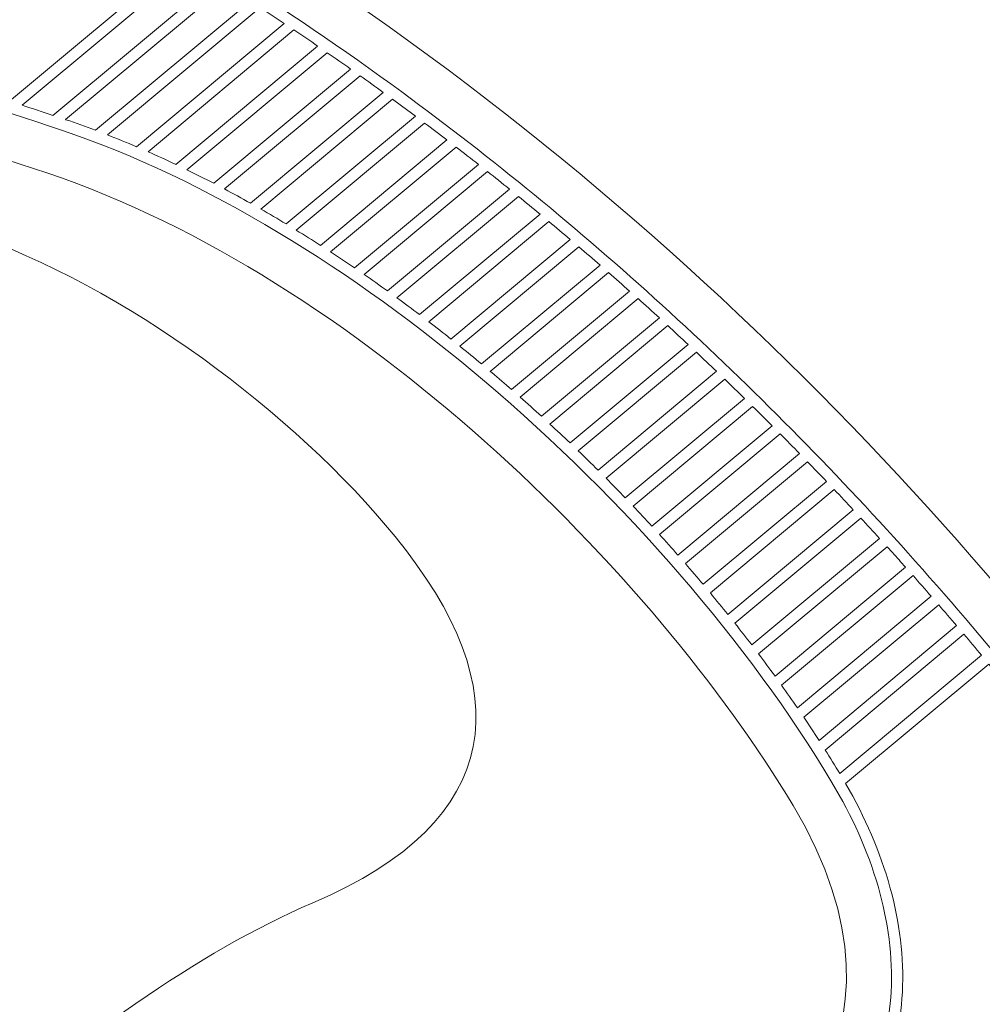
# Model space of a CAD drawing. Header units: centimetres. Extents: x -33 to 33, y -31.2 to 31.2.
# Tile 7 of 41: x -18 to -14.6, y -9.2 to -5.8. Entities that reach past the tile are written whole.
import ezdxf

# ---------------------------------------------------------------- set-up
doc = ezdxf.new("R2010")
doc.units = ezdxf.units.CM
doc.header["$MEASUREMENT"] = 0
doc.layers.add('layer 1', color=7, linetype='Continuous')

msp = doc.modelspace()

# ---------------------------------------------------------------- linework, layer by layer
at = {"layer": 'layer 1', "color": 250, "lineweight": 9}
for points, knots in [([(-23.06365, -13.45399), (-23.5468, -13.6247), (-23.89238, -14.08497), (-23.89238, -14.62706), (-23.89238, -14.62706), (-23.89238, -15.3148), (-23.33619, -15.87103), (-22.64842, -15.87103), (-22.64842, -15.87103), (-21.96063, -15.87103), (-21.40444, -15.31484), (-21.40444, -14.62706), (-21.40444, -14.62706), (-21.40444, -14.46648), (-21.43475, -14.31309), (-21.49001, -14.17225), (-21.49001, -14.17225), (-20.04626, -11.73216), (-16.25499, -10.11967), (-13.84836, -10.32271), (-13.84836, -10.32271), (-13.55575, -10.34739), (-12.9629, -10.08198), (-13.36957, -9.40277), (-13.36957, -9.40277), (-14.73709, -7.11894), (-17.56668, -4.13186), (-22.06441, -3.93252), (-22.06441, -3.93252), (-22.82042, -3.89902), (-22.91938, -4.95673), (-22.22923, -5.02456), (-22.22923, -5.02456), (-21.71272, -5.07531), (-21.31317, -5.69331), (-21.4772, -6.42047), (-21.4772, -6.42047), (-21.4772, -6.42047), (-23.06365, -13.45399), (-23.06365, -13.45399)], [0, 0, 0, 0, 0.0909091, 0.0909091, 0.0909091, 0.0909091, 0.1818182, 0.1818182, 0.1818182, 0.1818182, 0.2727273, 0.2727273, 0.2727273, 0.2727273, 0.3636364, 0.3636364, 0.3636364, 0.3636364, 0.4545455, 0.4545455, 0.4545455, 0.4545455, 0.5454545, 0.5454545, 0.5454545, 0.5454545, 0.6363636, 0.6363636, 0.6363636, 0.6363636, 0.7272727, 0.7272727, 0.7272727, 0.7272727, 0.8181818, 0.8181818, 0.8181818, 0.8181818, 1, 1, 1, 1]), ([(-21.39161, -12.50324), (-21.50491, -12.87453), (-21.20703, -12.92251), (-21.01815, -12.71594), (-21.01815, -12.71594), (-19.87241, -11.46281), (-18.4231, -10.53304), (-15.84215, -9.90209), (-15.84215, -9.90209), (-15.37087, -9.78688), (-14.8052, -9.27528), (-15.28741, -8.46991), (-15.28741, -8.46991), (-15.76962, -7.66456), (-16.78562, -6.65234), (-17.85437, -6.29157), (-17.85437, -6.29157), (-18.92311, -5.93078), (-19.41483, -5.87284), (-19.74934, -6.97137), (-19.74934, -6.97137), (-20.03597, -7.91271), (-21.3565, -12.38818), (-21.39161, -12.50324)], [0, 0, 0, 0, 0.1428571, 0.1428571, 0.1428571, 0.1428571, 0.2857143, 0.2857143, 0.2857143, 0.2857143, 0.4285714, 0.4285714, 0.4285714, 0.4285714, 0.5714286, 0.5714286, 0.5714286, 0.5714286, 0.7142857, 0.7142857, 0.7142857, 0.7142857, 1, 1, 1, 1]), ([(-19.11507, -10.53806), (-18.66477, -10.07202), (-17.73047, -9.13983), (-16.94232, -8.80516), (-16.94232, -8.80516), (-16.27651, -8.52252), (-16.2279, -8.07024), (-16.65807, -7.54317), (-16.65807, -7.54317), (-17.00473, -7.11836), (-17.59084, -6.67869), (-18.13401, -6.49534), (-18.13401, -6.49534), (-18.78077, -6.277), (-19.35431, -6.40513), (-19.40178, -7.35491), (-19.40178, -7.35491), (-19.47779, -8.87635), (-19.90637, -9.44597), (-20.11458, -9.96989), (-20.11458, -9.96989), (-20.23638, -10.27636), (-20.14432, -10.47021), (-19.91094, -10.65453), (-19.91094, -10.65453), (-19.66012, -10.85262), (-19.35322, -10.78453), (-19.11507, -10.53806)], [0, 0, 0, 0, 0.125, 0.125, 0.125, 0.125, 0.25, 0.25, 0.25, 0.25, 0.375, 0.375, 0.375, 0.375, 0.5, 0.5, 0.5, 0.5, 0.625, 0.625, 0.625, 0.625, 0.75, 0.75, 0.75, 0.75, 1, 1, 1, 1])]:
    msp.add_open_spline(points, degree=3, knots=knots, dxfattribs=at)
at = {"layer": 'layer 1', "color": 2, "lineweight": 9}
for points, knots in [([(-14.61306, -7.98217), (-14.61306, -7.98217), (-15.1064, -8.39381), (-15.1064, -8.39381), (-15.1064, -8.39381), (-14.97216, -8.62605), (-14.89865, -8.87354), (-14.91096, -9.113), (-14.91096, -9.113), (-14.92249, -9.33782), (-15.00956, -9.55527), (-15.19264, -9.74592), (-15.19264, -9.74592), (-15.19264, -9.74592), (-15.22063, -9.71902), (-15.22063, -9.71902), (-15.22063, -9.71902), (-15.04454, -9.53562), (-14.96081, -9.32679), (-14.94973, -9.11103), (-14.94973, -9.11103), (-14.93741, -8.87139), (-15.0144, -8.62258), (-15.15372, -8.38988), (-15.15372, -8.38988), (-15.44055, -7.91082), (-15.86479, -7.41924), (-16.35015, -7.00807), (-16.35015, -7.00807), (-16.80273, -6.62471), (-17.3082, -6.31148), (-17.80447, -6.14396), (-17.80447, -6.14396), (-18.27674, -5.98453), (-18.66683, -5.87586), (-18.98649, -5.91002), (-18.98649, -5.91002), (-19.30281, -5.94385), (-19.55195, -6.11906), (-19.74692, -6.52675), (-19.74692, -6.52675), (-19.74692, -6.52675), (-19.78189, -6.51002), (-19.78189, -6.51002), (-19.78189, -6.51002), (-19.58014, -6.08816), (-19.32076, -5.9067), (-18.99059, -5.87141), (-18.99059, -5.87141), (-18.70934, -5.84134), (-18.37788, -5.91839), (-17.98695, -6.04305), (-17.98695, -6.04305), (-17.98695, -6.04305), (-17.39492, -5.549), (-17.39492, -5.549), (-17.39492, -5.549), (-17.98038, -5.19182), (-18.59244, -4.89977), (-19.22823, -4.67482), (-19.22823, -4.67482), (-20.13132, -4.35526), (-21.08236, -4.17086), (-22.073, -4.12696), (-22.073, -4.12696), (-22.153, -4.12343), (-22.22948, -4.13662), (-22.29532, -4.16922), (-22.29532, -4.16922), (-22.35552, -4.19903), (-22.40714, -4.24535), (-22.44468, -4.31015), (-22.44468, -4.31015), (-22.4764, -4.36488), (-22.49523, -4.42923), (-22.49852, -4.494), (-22.49852, -4.494), (-22.50165, -4.55571), (-22.49073, -4.61777), (-22.46351, -4.67212), (-22.46351, -4.67212), (-22.43954, -4.71999), (-22.40586, -4.75588), (-22.36539, -4.78138), (-22.36539, -4.78138), (-22.32089, -4.80944), (-22.26786, -4.82521), (-22.21018, -4.83087), (-22.21018, -4.83087), (-22.18179, -4.83365), (-22.15371, -4.83778), (-22.12621, -4.84314), (-22.12621, -4.84314), (-22.09837, -4.84854), (-22.07072, -4.85534), (-22.04333, -4.8634), (-22.04333, -4.8634), (-21.90044, -4.90551), (-21.7734, -4.98042), (-21.66541, -5.0773), (-21.66541, -5.0773), (-21.54973, -5.18106), (-21.45582, -5.31009), (-21.3875, -5.45109), (-21.3875, -5.45109), (-21.3875, -5.45109), (-21.42247, -5.46798), (-21.42247, -5.46798), (-21.42247, -5.46798), (-21.48868, -5.33132), (-21.57952, -5.20642), (-21.69126, -5.10619), (-21.69126, -5.10619), (-21.79507, -5.01307), (-21.91708, -4.94108), (-22.05426, -4.90066), (-22.05426, -4.90066), (-22.08025, -4.89304), (-22.10675, -4.88652), (-22.13359, -4.8813), (-22.13359, -4.8813), (-22.16036, -4.87607), (-22.1872, -4.8721), (-22.21393, -4.8695), (-22.21393, -4.8695), (-22.27747, -4.86326), (-22.33623, -4.84567), (-22.38607, -4.81424), (-22.38607, -4.81424), (-22.43236, -4.78508), (-22.47085, -4.7441), (-22.4982, -4.68946), (-22.4982, -4.68946), (-22.52856, -4.62884), (-22.54076, -4.56009), (-22.53729, -4.49201), (-22.53729, -4.49201), (-22.53369, -4.42112), (-22.51305, -4.35067), (-22.47829, -4.29068), (-22.47829, -4.29068), (-22.43669, -4.21887), (-22.37938, -4.16749), (-22.3125, -4.13438), (-22.3125, -4.13438), (-22.24063, -4.09877), (-22.15771, -4.08436), (-22.07132, -4.08818), (-22.07132, -4.08818), (-21.07673, -4.13226), (-20.12192, -4.31738), (-19.21531, -4.63818), (-19.21531, -4.63818), (-18.30386, -4.96065), (-17.44106, -5.42029), (-16.63535, -6.01155), (-16.63535, -6.01155), (-16.01501, -6.46678), (-15.43784, -6.99413), (-14.91631, -7.57213), (-14.91631, -7.57213), (-14.38283, -8.16341), (-13.90735, -8.80797), (-13.50326, -9.48282), (-13.50326, -9.48282), (-13.4263, -9.61139), (-13.39311, -9.74147), (-13.4025, -9.85309), (-13.4025, -9.85309), (-13.40721, -9.90887), (-13.42253, -9.96025), (-13.44833, -10.00469), (-13.44833, -10.00469), (-13.47422, -10.04936), (-13.5107, -10.087), (-13.55748, -10.115), (-13.55748, -10.115), (-13.62746, -10.15689), (-13.72029, -10.17719), (-13.83522, -10.1675), (-13.83522, -10.1675), (-14.55516, -10.10676), (-15.33491, -10.20107), (-16.09901, -10.3924), (-16.09901, -10.3924), (-16.97943, -10.61287), (-17.83892, -10.96217), (-18.5623, -11.35172), (-18.5623, -11.35172), (-19.15026, -11.66834), (-19.73628, -12.05565), (-20.26234, -12.5084), (-20.26234, -12.5084), (-20.72801, -12.90915), (-21.14687, -13.36129), (-21.47864, -13.86111), (-21.47864, -13.86111), (-21.47864, -13.86111), (-21.51103, -13.83967), (-21.51103, -13.83967), (-21.51103, -13.83967), (-21.17722, -13.33672), (-20.7559, -12.88192), (-20.28758, -12.47887), (-20.28758, -12.47887), (-19.75923, -12.02418), (-19.17088, -11.6353), (-18.58072, -11.3175), (-18.58072, -11.3175), (-17.85472, -10.92653), (-16.99206, -10.57594), (-16.10844, -10.35466), (-16.10844, -10.35466), (-15.34046, -10.16234), (-14.55637, -10.06762), (-13.83202, -10.12871), (-13.83202, -10.12871), (-13.72555, -10.1377), (-13.64056, -10.11949), (-13.57742, -10.0817), (-13.57742, -10.0817), (-13.5365, -10.05719), (-13.50459, -10.02429), (-13.48193, -9.98522), (-13.48193, -9.98522), (-13.45911, -9.94589), (-13.4455, -9.90003), (-13.44129, -9.84989), (-13.44129, -9.84989), (-13.43255, -9.746), (-13.4639, -9.62406), (-13.53656, -9.50276), (-13.53656, -9.50276), (-13.8534, -8.97358), (-14.21442, -8.463), (-14.61306, -7.98217)], [0, 0, 0, 0, 0.0166667, 0.0166667, 0.0166667, 0.0166667, 0.0333333, 0.0333333, 0.0333333, 0.0333333, 0.05, 0.05, 0.05, 0.05, 0.0666667, 0.0666667, 0.0666667, 0.0666667, 0.0833333, 0.0833333, 0.0833333, 0.0833333, 0.1, 0.1, 0.1, 0.1, 0.1166667, 0.1166667, 0.1166667, 0.1166667, 0.1333333, 0.1333333, 0.1333333, 0.1333333, 0.15, 0.15, 0.15, 0.15, 0.1666667, 0.1666667, 0.1666667, 0.1666667, 0.1833333, 0.1833333, 0.1833333, 0.1833333, 0.2, 0.2, 0.2, 0.2, 0.2166667, 0.2166667, 0.2166667, 0.2166667, 0.2333333, 0.2333333, 0.2333333, 0.2333333, 0.25, 0.25, 0.25, 0.25, 0.2666667, 0.2666667, 0.2666667, 0.2666667, 0.2833333, 0.2833333, 0.2833333, 0.2833333, 0.3, 0.3, 0.3, 0.3, 0.3166667, 0.3166667, 0.3166667, 0.3166667, 0.3333333, 0.3333333, 0.3333333, 0.3333333, 0.35, 0.35, 0.35, 0.35, 0.3666667, 0.3666667, 0.3666667, 0.3666667, 0.3833333, 0.3833333, 0.3833333, 0.3833333, 0.4, 0.4, 0.4, 0.4, 0.4166667, 0.4166667, 0.4166667, 0.4166667, 0.4333333, 0.4333333, 0.4333333, 0.4333333, 0.45, 0.45, 0.45, 0.45, 0.4666667, 0.4666667, 0.4666667, 0.4666667, 0.4833333, 0.4833333, 0.4833333, 0.4833333, 0.5, 0.5, 0.5, 0.5, 0.5166667, 0.5166667, 0.5166667, 0.5166667, 0.5333333, 0.5333333, 0.5333333, 0.5333333, 0.55, 0.55, 0.55, 0.55, 0.5666667, 0.5666667, 0.5666667, 0.5666667, 0.5833333, 0.5833333, 0.5833333, 0.5833333, 0.6, 0.6, 0.6, 0.6, 0.6166667, 0.6166667, 0.6166667, 0.6166667, 0.6333333, 0.6333333, 0.6333333, 0.6333333, 0.65, 0.65, 0.65, 0.65, 0.6666667, 0.6666667, 0.6666667, 0.6666667, 0.6833333, 0.6833333, 0.6833333, 0.6833333, 0.7, 0.7, 0.7, 0.7, 0.7166667, 0.7166667, 0.7166667, 0.7166667, 0.7333333, 0.7333333, 0.7333333, 0.7333333, 0.75, 0.75, 0.75, 0.75, 0.7666667, 0.7666667, 0.7666667, 0.7666667, 0.7833333, 0.7833333, 0.7833333, 0.7833333, 0.8, 0.8, 0.8, 0.8, 0.8166667, 0.8166667, 0.8166667, 0.8166667, 0.8333333, 0.8333333, 0.8333333, 0.8333333, 0.85, 0.85, 0.85, 0.85, 0.8666667, 0.8666667, 0.8666667, 0.8666667, 0.8833333, 0.8833333, 0.8833333, 0.8833333, 0.9, 0.9, 0.9, 0.9, 0.9166667, 0.9166667, 0.9166667, 0.9166667, 0.9333333, 0.9333333, 0.9333333, 0.9333333, 0.95, 0.95, 0.95, 0.95, 0.9666667, 0.9666667, 0.9666667, 0.9666667, 1, 1, 1, 1]), ([(-17.3599, -5.57044), (-17.3599, -5.57044), (-17.94314, -6.05713), (-17.94314, -6.05713), (-17.94314, -6.05713), (-17.90828, -6.06842), (-17.87294, -6.08008), (-17.83714, -6.09206), (-17.83714, -6.09206), (-17.83714, -6.09206), (-17.27521, -5.62317), (-17.27521, -5.62317), (-17.27521, -5.62317), (-17.30337, -5.60543), (-17.33162, -5.58787), (-17.3599, -5.57044)], [0, 0, 0, 0, 0.2, 0.2, 0.2, 0.2, 0.4, 0.4, 0.4, 0.4, 0.6, 0.6, 0.6, 0.6, 1, 1, 1, 1]), ([(-17.24067, -5.64499), (-17.24067, -5.64499), (-17.79384, -6.10659), (-17.79384, -6.10659), (-17.79384, -6.10659), (-17.79384, -6.10659), (-17.79216, -6.10716), (-17.79216, -6.10716), (-17.79216, -6.10716), (-17.75823, -6.11862), (-17.72424, -6.13076), (-17.69025, -6.14352), (-17.69025, -6.14352), (-17.69025, -6.14352), (-17.15707, -5.69861), (-17.15707, -5.69861), (-17.15707, -5.69861), (-17.18487, -5.68058), (-17.21275, -5.66272), (-17.24067, -5.64499)], [0, 0, 0, 0, 0.1666667, 0.1666667, 0.1666667, 0.1666667, 0.3333333, 0.3333333, 0.3333333, 0.3333333, 0.5, 0.5, 0.5, 0.5, 0.6666667, 0.6666667, 0.6666667, 0.6666667, 1, 1, 1, 1]), ([(-17.12296, -5.7208), (-17.12296, -5.7208), (-17.64866, -6.15949), (-17.64866, -6.15949), (-17.64866, -6.15949), (-17.61558, -6.17243), (-17.58251, -6.18594), (-17.54943, -6.20008), (-17.54943, -6.20008), (-17.54943, -6.20008), (-17.04044, -5.77533), (-17.04044, -5.77533), (-17.04044, -5.77533), (-17.06787, -5.75701), (-17.0954, -5.73882), (-17.12296, -5.7208)], [0, 0, 0, 0, 0.2, 0.2, 0.2, 0.2, 0.4, 0.4, 0.4, 0.4, 0.6, 0.6, 0.6, 0.6, 1, 1, 1, 1]), ([(-17.00678, -5.7979), (-17.00678, -5.7979), (-17.5095, -6.21741), (-17.5095, -6.21741), (-17.5095, -6.21741), (-17.47765, -6.23147), (-17.44583, -6.24604), (-17.41402, -6.26114), (-17.41402, -6.26114), (-17.41402, -6.26114), (-16.92531, -5.8533), (-16.92531, -5.8533), (-16.92531, -5.8533), (-16.9524, -5.83468), (-16.97956, -5.81621), (-17.00678, -5.7979)], [0, 0, 0, 0, 0.2, 0.2, 0.2, 0.2, 0.4, 0.4, 0.4, 0.4, 0.6, 0.6, 0.6, 0.6, 1, 1, 1, 1]), ([(-16.8921, -5.87621), (-16.8921, -5.87621), (-17.37552, -6.27967), (-17.37552, -6.27967), (-17.37552, -6.27967), (-17.34477, -6.29469), (-17.31403, -6.31016), (-17.28332, -6.3261), (-17.28332, -6.3261), (-17.28332, -6.3261), (-16.81163, -5.93249), (-16.81163, -5.93249), (-16.81163, -5.93249), (-16.83838, -5.91359), (-16.86522, -5.89483), (-16.8921, -5.87621)], [0, 0, 0, 0, 0.2, 0.2, 0.2, 0.2, 0.4, 0.4, 0.4, 0.4, 0.6, 0.6, 0.6, 0.6, 1, 1, 1, 1]), ([(-16.77885, -5.95578), (-16.77885, -5.95578), (-17.24608, -6.34567), (-17.24608, -6.34567), (-17.24608, -6.34567), (-17.21625, -6.36154), (-17.18646, -6.37783), (-17.15676, -6.39453), (-17.15676, -6.39453), (-17.15676, -6.39453), (-16.69942, -6.01291), (-16.69942, -6.01291), (-16.69942, -6.01291), (-16.72583, -5.99373), (-16.75231, -5.97468), (-16.77885, -5.95578)], [0, 0, 0, 0, 0.2, 0.2, 0.2, 0.2, 0.4, 0.4, 0.4, 0.4, 0.6, 0.6, 0.6, 0.6, 1, 1, 1, 1]), ([(-16.66701, -6.03654), (-16.66701, -6.03654), (-17.12065, -6.41505), (-17.12065, -6.41505), (-17.12065, -6.41505), (-17.09168, -6.43168), (-17.06274, -6.4487), (-17.03392, -6.46609), (-17.03392, -6.46609), (-17.03392, -6.46609), (-16.58863, -6.09449), (-16.58863, -6.09449), (-16.58863, -6.09449), (-16.61181, -6.0772), (-16.63503, -6.05998), (-16.65832, -6.0429), (-16.65832, -6.0429), (-16.65832, -6.0429), (-16.66701, -6.03654), (-16.66701, -6.03654)], [0, 0, 0, 0, 0.1666667, 0.1666667, 0.1666667, 0.1666667, 0.3333333, 0.3333333, 0.3333333, 0.3333333, 0.5, 0.5, 0.5, 0.5, 0.6666667, 0.6666667, 0.6666667, 0.6666667, 1, 1, 1, 1]), ([(-16.55666, -6.11848), (-16.55666, -6.11848), (-16.99884, -6.48745), (-16.99884, -6.48745), (-16.99884, -6.48745), (-16.97086, -6.50465), (-16.94292, -6.5222), (-16.91511, -6.5401), (-16.91511, -6.5401), (-16.91511, -6.5401), (-16.4798, -6.17684), (-16.4798, -6.17684), (-16.4798, -6.17684), (-16.50534, -6.15727), (-16.53096, -6.1378), (-16.55666, -6.11848)], [0, 0, 0, 0, 0.2, 0.2, 0.2, 0.2, 0.4, 0.4, 0.4, 0.4, 0.6, 0.6, 0.6, 0.6, 1, 1, 1, 1]), ([(-16.44819, -6.20112), (-16.44819, -6.20112), (-16.88093, -6.56225), (-16.88093, -6.56225), (-16.88093, -6.56225), (-16.85325, -6.58036), (-16.82569, -6.59876), (-16.79821, -6.61748), (-16.79821, -6.61748), (-16.79821, -6.61748), (-16.3712, -6.26115), (-16.3712, -6.26115), (-16.3712, -6.26115), (-16.39679, -6.24102), (-16.42245, -6.22099), (-16.44819, -6.20112)], [0, 0, 0, 0, 0.2, 0.2, 0.2, 0.2, 0.4, 0.4, 0.4, 0.4, 0.6, 0.6, 0.6, 0.6, 1, 1, 1, 1]), ([(-16.34001, -6.28579), (-16.34001, -6.28579), (-16.76492, -6.64036), (-16.76492, -6.64036), (-16.76492, -6.64036), (-16.73812, -6.65893), (-16.71142, -6.67777), (-16.68483, -6.69692), (-16.68483, -6.69692), (-16.68483, -6.69692), (-16.26453, -6.3462), (-16.26453, -6.3462), (-16.26453, -6.3462), (-16.28961, -6.32595), (-16.31479, -6.30581), (-16.34001, -6.28579)], [0, 0, 0, 0, 0.2, 0.2, 0.2, 0.2, 0.4, 0.4, 0.4, 0.4, 0.6, 0.6, 0.6, 0.6, 1, 1, 1, 1]), ([(-16.23374, -6.37115), (-16.23374, -6.37115), (-16.65236, -6.72047), (-16.65236, -6.72047), (-16.65236, -6.72047), (-16.62619, -6.7396), (-16.60013, -6.75899), (-16.5742, -6.77864), (-16.5742, -6.77864), (-16.5742, -6.77864), (-16.15919, -6.43232), (-16.15919, -6.43232), (-16.15919, -6.43232), (-16.18397, -6.4118), (-16.20882, -6.39144), (-16.23374, -6.37115)], [0, 0, 0, 0, 0.2, 0.2, 0.2, 0.2, 0.4, 0.4, 0.4, 0.4, 0.6, 0.6, 0.6, 0.6, 1, 1, 1, 1]), ([(-16.12878, -6.4576), (-16.12878, -6.4576), (-16.54248, -6.80283), (-16.54248, -6.80283), (-16.54248, -6.80283), (-16.51692, -6.82249), (-16.49148, -6.8424), (-16.46617, -6.86253), (-16.46617, -6.86253), (-16.46617, -6.86253), (-16.05516, -6.51955), (-16.05516, -6.51955), (-16.05516, -6.51955), (-16.0796, -6.49881), (-16.10418, -6.47814), (-16.12878, -6.4576)], [0, 0, 0, 0, 0.2, 0.2, 0.2, 0.2, 0.4, 0.4, 0.4, 0.4, 0.6, 0.6, 0.6, 0.6, 1, 1, 1, 1]), ([(-16.02512, -6.54515), (-16.02512, -6.54515), (-16.43521, -6.88735), (-16.43521, -6.88735), (-16.43521, -6.88735), (-16.41021, -6.90754), (-16.38534, -6.92791), (-16.36063, -6.94852), (-16.36063, -6.94852), (-16.36063, -6.94852), (-15.9524, -6.60785), (-15.9524, -6.60785), (-15.9524, -6.60785), (-15.97657, -6.58684), (-16.00079, -6.56595), (-16.02512, -6.54515)], [0, 0, 0, 0, 0.2, 0.2, 0.2, 0.2, 0.4, 0.4, 0.4, 0.4, 0.6, 0.6, 0.6, 0.6, 1, 1, 1, 1]), ([(-15.92273, -6.63374), (-15.92273, -6.63374), (-16.33038, -6.97391), (-16.33038, -6.97391), (-16.33038, -6.97391), (-16.33038, -6.97391), (-16.32505, -6.9784), (-16.32505, -6.9784), (-16.32505, -6.9784), (-16.30239, -6.9976), (-16.27986, -7.01695), (-16.25749, -7.0365), (-16.25749, -7.0365), (-16.25749, -7.0365), (-15.85087, -6.69721), (-15.85087, -6.69721), (-15.85087, -6.69721), (-15.87475, -6.67594), (-15.89871, -6.65479), (-15.92273, -6.63374)], [0, 0, 0, 0, 0.1666667, 0.1666667, 0.1666667, 0.1666667, 0.3333333, 0.3333333, 0.3333333, 0.3333333, 0.5, 0.5, 0.5, 0.5, 0.6666667, 0.6666667, 0.6666667, 0.6666667, 1, 1, 1, 1]), ([(-16.15408, -7.12882), (-16.15408, -7.12882), (-15.74804, -6.78997), (-15.74804, -6.78997), (-15.74804, -6.78997), (-15.77246, -6.76767), (-15.79696, -6.74547), (-15.82158, -6.72341), (-15.82158, -6.72341), (-15.82158, -6.72341), (-16.22791, -7.06246), (-16.22791, -7.06246), (-16.22791, -7.06246), (-16.20313, -7.08439), (-16.17851, -7.10652), (-16.15408, -7.12882)], [0, 0, 0, 0, 0.2, 0.2, 0.2, 0.2, 0.4, 0.4, 0.4, 0.4, 0.6, 0.6, 0.6, 0.6, 1, 1, 1, 1]), ([(-15.71909, -6.81646), (-15.71909, -6.81646), (-16.12518, -7.15535), (-16.12518, -7.15535), (-16.12518, -7.15535), (-16.10181, -7.17696), (-16.07862, -7.19874), (-16.0556, -7.22068), (-16.0556, -7.22068), (-16.0556, -7.22068), (-15.64905, -6.88142), (-15.64905, -6.88142), (-15.64905, -6.88142), (-15.67231, -6.85969), (-15.69565, -6.83802), (-15.71909, -6.81646)], [0, 0, 0, 0, 0.2, 0.2, 0.2, 0.2, 0.4, 0.4, 0.4, 0.4, 0.6, 0.6, 0.6, 0.6, 1, 1, 1, 1]), ([(-15.62048, -6.90821), (-15.62048, -6.90821), (-16.02737, -7.24776), (-16.02737, -7.24776), (-16.02737, -7.24776), (-16.00454, -7.26982), (-15.98185, -7.29206), (-15.95941, -7.31442), (-15.95941, -7.31442), (-15.95941, -7.31442), (-15.5513, -6.97386), (-15.5513, -6.97386), (-15.5513, -6.97386), (-15.57428, -6.95189), (-15.59732, -6.93001), (-15.62048, -6.90821)], [0, 0, 0, 0, 0.2, 0.2, 0.2, 0.2, 0.4, 0.4, 0.4, 0.4, 0.6, 0.6, 0.6, 0.6, 1, 1, 1, 1]), ([(-15.52308, -7.00097), (-15.52308, -7.00097), (-15.93182, -7.34207), (-15.93182, -7.34207), (-15.93182, -7.34207), (-15.90947, -7.36462), (-15.88732, -7.38727), (-15.86539, -7.41007), (-15.86539, -7.41007), (-15.86539, -7.41007), (-15.4547, -7.06735), (-15.4547, -7.06735), (-15.4547, -7.06735), (-15.47739, -7.04513), (-15.5002, -7.023), (-15.52308, -7.00097)], [0, 0, 0, 0, 0.2, 0.2, 0.2, 0.2, 0.4, 0.4, 0.4, 0.4, 0.6, 0.6, 0.6, 0.6, 1, 1, 1, 1]), ([(-15.42682, -7.09472), (-15.42682, -7.09472), (-15.83847, -7.43824), (-15.83847, -7.43824), (-15.83847, -7.43824), (-15.81672, -7.46114), (-15.79518, -7.48416), (-15.77388, -7.50729), (-15.77388, -7.50729), (-15.77388, -7.50729), (-15.35956, -7.16156), (-15.35956, -7.16156), (-15.35956, -7.16156), (-15.38188, -7.13919), (-15.40432, -7.1169), (-15.42682, -7.09472)], [0, 0, 0, 0, 0.2, 0.2, 0.2, 0.2, 0.4, 0.4, 0.4, 0.4, 0.6, 0.6, 0.6, 0.6, 1, 1, 1, 1]), ([(-15.33202, -7.18923), (-15.33202, -7.18923), (-15.7476, -7.53601), (-15.7476, -7.53601), (-15.7476, -7.53601), (-15.7262, -7.55955), (-15.70505, -7.58316), (-15.68415, -7.6069), (-15.68415, -7.6069), (-15.68415, -7.6069), (-15.26512, -7.25722), (-15.26512, -7.25722), (-15.26512, -7.25722), (-15.28734, -7.23447), (-15.30964, -7.21181), (-15.33202, -7.18923)], [0, 0, 0, 0, 0.2, 0.2, 0.2, 0.2, 0.4, 0.4, 0.4, 0.4, 0.6, 0.6, 0.6, 0.6, 1, 1, 1, 1]), ([(-15.23792, -7.28518), (-15.23792, -7.28518), (-15.65853, -7.63617), (-15.65853, -7.63617), (-15.65853, -7.63617), (-15.63785, -7.65992), (-15.61745, -7.68375), (-15.59732, -7.70768), (-15.59732, -7.70768), (-15.59732, -7.70768), (-15.1725, -7.35318), (-15.1725, -7.35318), (-15.1725, -7.35318), (-15.19424, -7.33042), (-15.21602, -7.30776), (-15.23792, -7.28518)], [0, 0, 0, 0, 0.2, 0.2, 0.2, 0.2, 0.4, 0.4, 0.4, 0.4, 0.6, 0.6, 0.6, 0.6, 1, 1, 1, 1]), ([(-15.14564, -7.3814), (-15.14564, -7.3814), (-15.57239, -7.73753), (-15.57239, -7.73753), (-15.57239, -7.73753), (-15.552, -7.76207), (-15.53187, -7.78668), (-15.51205, -7.81137), (-15.51205, -7.81137), (-15.51205, -7.81137), (-15.08021, -7.45099), (-15.08021, -7.45099), (-15.08021, -7.45099), (-15.10193, -7.4277), (-15.12374, -7.40452), (-15.14564, -7.3814)], [0, 0, 0, 0, 0.2, 0.2, 0.2, 0.2, 0.4, 0.4, 0.4, 0.4, 0.6, 0.6, 0.6, 0.6, 1, 1, 1, 1]), ([(-15.05367, -7.47951), (-15.05367, -7.47951), (-15.48781, -7.84179), (-15.48781, -7.84179), (-15.48781, -7.84179), (-15.46811, -7.86669), (-15.44869, -7.89162), (-15.42958, -7.9166), (-15.42958, -7.9166), (-15.42958, -7.9166), (-14.98947, -7.54934), (-14.98947, -7.54934), (-14.98947, -7.54934), (-15.01078, -7.52598), (-15.03219, -7.50269), (-15.05367, -7.47951)], [0, 0, 0, 0, 0.2, 0.2, 0.2, 0.2, 0.4, 0.4, 0.4, 0.4, 0.6, 0.6, 0.6, 0.6, 1, 1, 1, 1]), ([(-14.96329, -7.57815), (-14.96329, -7.57815), (-15.40605, -7.94762), (-15.40605, -7.94762), (-15.40605, -7.94762), (-15.38692, -7.97303), (-15.36812, -7.99847), (-15.34965, -8.02394), (-15.34965, -8.02394), (-15.34965, -8.02394), (-14.89992, -7.64863), (-14.89992, -7.64863), (-14.89992, -7.64863), (-14.91497, -7.63177), (-14.93004, -7.61493), (-14.94519, -7.59815), (-14.94519, -7.59815), (-14.94519, -7.59815), (-14.96329, -7.57815), (-14.96329, -7.57815)], [0, 0, 0, 0, 0.1666667, 0.1666667, 0.1666667, 0.1666667, 0.3333333, 0.3333333, 0.3333333, 0.3333333, 0.5, 0.5, 0.5, 0.5, 0.6666667, 0.6666667, 0.6666667, 0.6666667, 1, 1, 1, 1]), ([(-14.87405, -7.67772), (-14.87405, -7.67772), (-15.32689, -8.05559), (-15.32689, -8.05559), (-15.32689, -8.05559), (-15.30837, -8.08157), (-15.29018, -8.10754), (-15.27236, -8.13351), (-15.27236, -8.13351), (-15.27236, -8.13351), (-14.81146, -7.7489), (-14.81146, -7.7489), (-14.81146, -7.7489), (-14.83225, -7.72508), (-14.85309, -7.70136), (-14.87405, -7.67772)], [0, 0, 0, 0, 0.2, 0.2, 0.2, 0.2, 0.4, 0.4, 0.4, 0.4, 0.6, 0.6, 0.6, 0.6, 1, 1, 1, 1]), ([(-14.78592, -7.77823), (-14.78592, -7.77823), (-15.2504, -8.16583), (-15.2504, -8.16583), (-15.2504, -8.16583), (-15.2325, -8.19233), (-15.21501, -8.21889), (-15.19791, -8.24541), (-15.19791, -8.24541), (-15.19791, -8.24541), (-14.72415, -7.85007), (-14.72415, -7.85007), (-14.72415, -7.85007), (-14.74466, -7.82604), (-14.76525, -7.80208), (-14.78592, -7.77823)], [0, 0, 0, 0, 0.2, 0.2, 0.2, 0.2, 0.4, 0.4, 0.4, 0.4, 0.6, 0.6, 0.6, 0.6, 1, 1, 1, 1]), ([(-14.69894, -7.8797), (-14.69894, -7.8797), (-15.17679, -8.27845), (-15.17679, -8.27845), (-15.17679, -8.27845), (-15.15958, -8.30563), (-15.1428, -8.3328), (-15.12647, -8.35992), (-15.12647, -8.35992), (-15.12647, -8.35992), (-14.63793, -7.95226), (-14.63793, -7.95226), (-14.63793, -7.95226), (-14.65818, -7.92798), (-14.67851, -7.9038), (-14.69894, -7.8797)], [0, 0, 0, 0, 0.2, 0.2, 0.2, 0.2, 0.4, 0.4, 0.4, 0.4, 0.6, 0.6, 0.6, 0.6, 1, 1, 1, 1])]:
    msp.add_open_spline(points, degree=3, knots=knots, dxfattribs=at)

doc.saveas('drawing.dxf')
